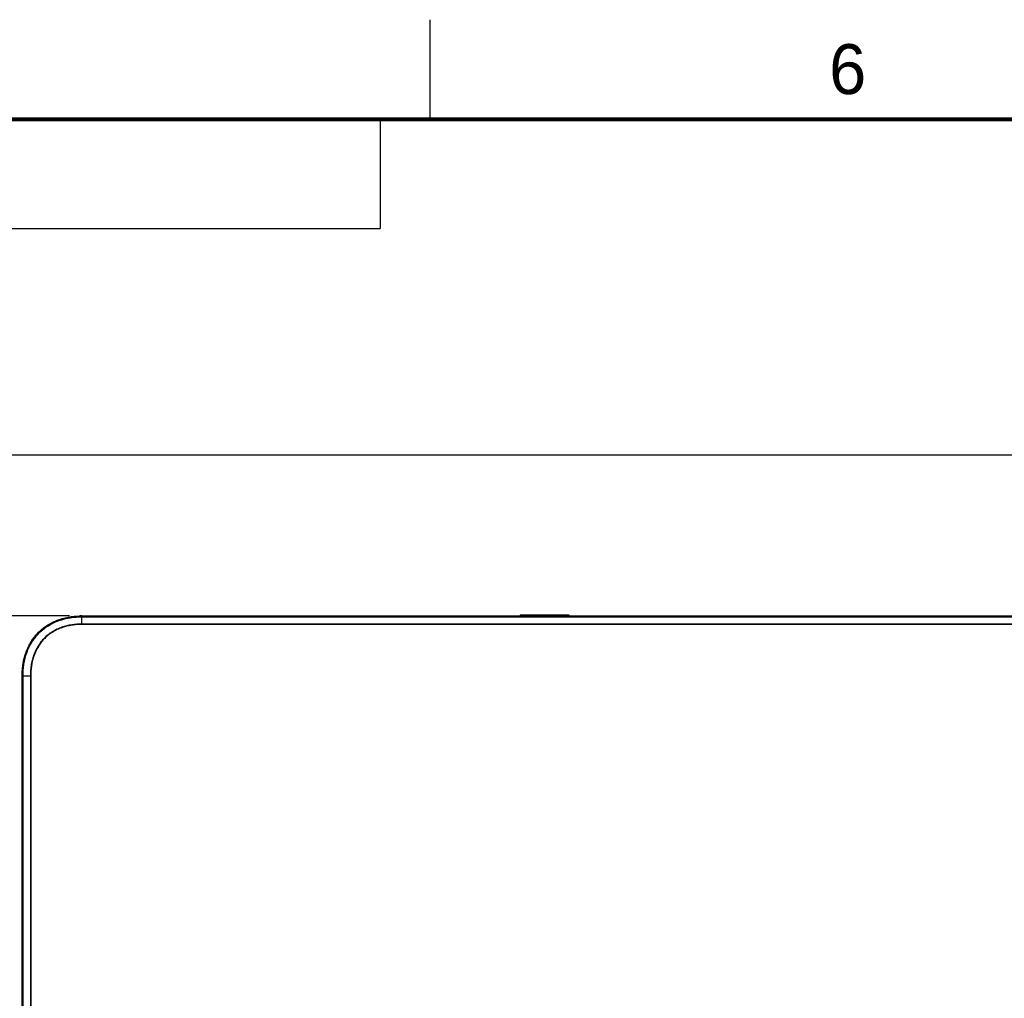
# Model space of a CAD drawing. Header units: inches. Extents: x 0 to 34, y 0 to 22.
# Tile 41 of 124: x 6.4 to 11.4, y 17.1 to 22. Entities that reach past the tile are written whole.
import ezdxf

# ---------------------------------------------------------------- set-up
doc = ezdxf.new("R2010")
doc.units = ezdxf.units.IN
doc.header["$LTSCALE"] = 1.87
doc.header["$MEASUREMENT"] = 0
doc.layers.get('0').update_dxf_attribs({"linetype": 'CONTINUOUS'})
doc.layers.add('DIMENSIONS', color=7, linetype='CONTINUOUS')
doc.styles.get("Standard").update_dxf_attribs({"font": 'txt', "width": 0.8})
doc.styles.add('TEXTSTYLE_2', font='txt')
doc.dimstyles.new('DIMSTYLE_1', dxfattribs={"dimtxt": 0.125, "dimasz": 0.18, "dimexe": 0.125, "dimexo": 0.0625, "dimgap": 0.0625, "dimtad": 0, "dimtih": 1, "dimtoh": 1, "dimdec": 3, "dimlfac": 1.333333, "dimzin": 4, "dimdsep": 46, "dimtxsty": 'STANDARD', "dimblk": '_FILLED', "dimblk1": '_FILLED', "dimblk2": '_FILLED', "dimcen": 0.09, "dimadec": 0, "dimazin": 0, "dimtp": 0.001, "dimtm": 0.001, "dimtfac": 1, "dimtdec": 3, "dimtofl": 0, "dimtmove": 0, "dimatfit": 3, "dimldrblk": '_FILLED', "dimfxl": 1, "dimtolj": 1, "dimtzin": 4, "dimarcsym": 0})

# ---------------------------------------------------------------- blocks, each defined once
blk = doc.blocks.new('_FILLED')
at = {"color": 0, "linetype": 'BYBLOCK'}
blk.add_solid([(0, 0), (-1, 0.174), (-1, -0.174)], dxfattribs=at)
blk = doc.blocks.new('*D0')
at = {"layer": 'DIMENSIONS', "color": 2, "linetype": 'CONTINUOUS'}
for p, q in [((6.6912, 19.0106), (4.4695, 19.0106)), ((4.5945, 19.0106), (4.5945, 16.3245)), ((4.5945, 13.3883), (4.5945, 16.0745)), ((6.7962, 13.3883), (4.4695, 13.3883))]:
    blk.add_line(p, q, dxfattribs=at)
at = {"layer": 'DIMENSIONS', "color": 2, "linetype": 'CONTINUOUS', "xscale": 0.18, "yscale": 0.18, "zscale": 0.18}
for p, rotation in [((4.5945, 19.0106), 90), ((4.5945, 13.3883), 270)]:
    blk.add_blockref('_FILLED', p, dxfattribs=dict(at, rotation=rotation))
at = {"layer": 'DIMENSIONS', "color": 2, "linetype": 'CONTINUOUS', "insert": (4.5945, 16.262), "char_height": 0.125, "width": 1.425, "attachment_point": 2, "line_spacing_factor": 0.9}
blk.add_mtext('7.496{\\Ftxt.shx;\\W1.000000;\\H0.125000; }[190.41]', dxfattribs=at)
blk = doc.blocks.new('*D3')
at = {"layer": 'DIMENSIONS', "color": 2, "linetype": 'CONTINUOUS'}
for p, q in [((5.7038, 19.8159), (5.7038, 20.1759)), ((13.325, 19.8159), (5.5788, 19.8159)), ((6.6912, 19.0106), (5.5788, 19.0106)), ((5.7038, 19.0106), (5.7038, 18.6506))]:
    blk.add_line(p, q, dxfattribs=at)
at = {"layer": 'DIMENSIONS', "color": 2, "linetype": 'CONTINUOUS', "xscale": 0.18, "yscale": 0.18, "zscale": 0.18}
for p, rotation in [((5.7038, 19.8159), 270), ((5.7038, 19.0106), 90)]:
    blk.add_blockref('_FILLED', p, dxfattribs=dict(at, rotation=rotation))
at = {"layer": 'DIMENSIONS', "color": 2, "linetype": 'CONTINUOUS', "insert": (5.7038, 19.4758), "char_height": 0.125, "width": 1.325, "attachment_point": 2, "line_spacing_factor": 0.9}
blk.add_mtext('1.074{\\Ftxt.shx;\\W1.000000;\\H0.125000; }[27.27]', dxfattribs=at)

msp = doc.modelspace()

# ---------------------------------------------------------------- linework, layer by layer
at = {"color": 2, "linetype": 'CONTINUOUS'}
for p, q in [((8.50002, 21.5), (8.50002, 22)), ((0.50003, 21.5), (8.25003, 21.5)), ((0.50003, 21.5), (8.25003, 21.5)), ((0.50003, 21.5), (8.25003, 21.5)), ((8.25003, 21.5), (8.25003, 20.95313)), ((8.25003, 21.5), (8.25003, 20.95313)), ((8.25003, 21.5), (8.25003, 20.95313)), ((0.50003, 20.95313), (8.25003, 20.95313)), ((0.50003, 20.95313), (8.25003, 20.95313)), ((0.50003, 20.95313), (8.25003, 20.95313))]:
    msp.add_line(p, q, dxfattribs=at)
at = {"color": 7, "linetype": 'CONTINUOUS'}
for p, q in [((8.95124, 19.01445), (8.95124, 19.01064)), ((9.19649, 19.01445), (8.95124, 19.01445)), ((9.19649, 19.01064), (9.19649, 19.01445)), ((13.65374, 18.96762), (6.75373, 18.96763)), ((6.75374, 18.9697), (6.75374, 19.01064)), ((6.75374, 19.01064), (13.65374, 19.01064)), ((6.75374, 19.007), (13.65374, 19.007)), ((6.75374, 19.00611), (13.65374, 19.00611)), ((6.75374, 18.9676), (6.75374, 18.96973)), ((13.65374, 18.9697), (6.75374, 18.9697)), ((6.4538, 13.6857), (6.4538, 18.7107)), ((6.4538, 18.7107), (6.49684, 18.7107)), ((6.45744, 13.6857), (6.45744, 18.7107)), ((6.45833, 13.6857), (6.45833, 18.7107)), ((6.49474, 18.7107), (6.49474, 13.6857)), ((6.49682, 18.71071), (6.49681, 13.6857))]:
    msp.add_line(p, q, dxfattribs=at)
at = {"color": 7, "linetype": 'CONTINUOUS', "const_width": 0.02}
msp.add_lwpolyline([(33.50002, 21.5), (0.50002, 21.5)], dxfattribs=at)
at = {"color": 7, "linetype": 'CONTINUOUS'}
for centre, radius, start, end in [((6.75371, 18.60793), 0.40278, 89.9965, 91.23436), ((6.86165, 18.7107), 0.40792, 179.68951, 180.00023)]:
    msp.add_arc(centre, radius, start, end, dxfattribs=at)
for points, knots in [([(6.45374, 18.71292), (6.45387, 18.73705), (6.45848, 18.7817), (6.47546, 18.83898), (6.50128, 18.88816), (6.53496, 18.92948), (6.57628, 18.96316), (6.62546, 18.98898), (6.68105, 19.00546), (6.72343, 19.01014), (6.74503, 19.01061)], [0, 0, 0, 0, 0.1235712, 0.2509084, 0.3782457, 0.5055829, 0.6329201, 0.7602573, 0.8875946, 1, 1, 1, 1]), ([(6.4538, 18.7107), (6.4538, 18.72065), (6.45453, 18.74055), (6.4592, 18.78007), (6.47143, 18.82853), (6.49302, 18.87374), (6.51599, 18.90629), (6.53592, 18.92858), (6.55822, 18.9485), (6.59076, 18.97145), (6.63595, 18.99302), (6.68439, 19.00525), (6.7239, 19.00991), (6.74379, 19.01064), (6.75374, 19.01064)], [0, 0, 0, 0, 0.0625397, 0.1250831, 0.250054, 0.3750009, 0.4375525, 0.5000952, 0.5626313, 0.625161, 0.750037, 0.8749495, 0.9374739, 1, 1, 1, 1]), ([(6.45744, 18.7107), (6.45744, 18.72053), (6.45815, 18.74019), (6.46275, 18.77924), (6.47481, 18.82711), (6.4961, 18.87178), (6.51878, 18.90394), (6.53846, 18.92598), (6.5605, 18.94566), (6.59266, 18.96834), (6.63733, 18.98963), (6.6852, 19.00169), (6.72425, 19.00629), (6.74391, 19.007), (6.75374, 19.007)], [0, 0, 0, 0, 0.0625376, 0.1250734, 0.250009, 0.3749078, 0.4374488, 0.4999966, 0.5625464, 0.6250901, 0.7499911, 0.8749266, 0.9374624, 1, 1, 1, 1]), ([(6.45833, 18.7107), (6.45833, 18.7205), (6.45904, 18.7401), (6.46363, 18.77903), (6.47564, 18.82676), (6.49686, 18.8713), (6.51947, 18.90337), (6.53909, 18.92535), (6.56107, 18.94496), (6.59314, 18.96757), (6.63768, 18.98879), (6.68541, 19.00081), (6.72433, 19.00539), (6.74394, 19.0061), (6.75374, 19.00611)], [0, 0, 0, 0, 0.0625376, 0.1250734, 0.2500091, 0.3749079, 0.4374488, 0.4999966, 0.5625464, 0.62509, 0.7499909, 0.8749266, 0.9374624, 1, 1, 1, 1]), ([(6.75374, 18.96975), (6.73654, 18.9698), (6.71066, 18.96787), (6.6769, 18.96104), (6.65212, 18.95366), (6.62818, 18.94389), (6.60542, 18.93159), (6.5842, 18.91678), (6.56485, 18.8996), (6.54767, 18.88024), (6.53286, 18.85902), (6.52055, 18.83626), (6.51078, 18.81232), (6.50339, 18.78753), (6.49656, 18.75378), (6.49464, 18.7279), (6.4947, 18.7107)], [0, 0, 0, 0, 0.124924, 0.1874367, 0.2499489, 0.3124571, 0.3749638, 0.437472, 0.4999839, 0.5625019, 0.6250231, 0.687543, 0.7500592, 0.8125718, 0.8750825, 1, 1, 1, 1]), ([(6.75373, 18.96763), (6.74946, 18.96764), (6.74092, 18.96752), (6.72813, 18.96681), (6.71538, 18.96558), (6.69846, 18.96326), (6.67751, 18.95902), (6.65293, 18.95171), (6.62917, 18.94203), (6.60659, 18.92983), (6.58554, 18.91515), (6.56634, 18.89811), (6.5493, 18.87891), (6.53461, 18.85785), (6.52241, 18.83527), (6.51273, 18.81151), (6.50541, 18.78693), (6.50033, 18.76179), (6.49788, 18.74057), (6.49691, 18.72352), (6.49681, 18.71498), (6.49682, 18.71071)], [0, 0, 0, 0, 0.0312543, 0.0625086, 0.0937642, 0.1250193, 0.1875173, 0.2500146, 0.312508, 0.3749998, 0.437493, 0.49999, 0.5624929, 0.6249992, 0.6875042, 0.7500055, 0.8125032, 0.8749991, 0.9374937, 0.9687472, 1, 1, 1, 1])]:
    msp.add_open_spline(points, degree=3, knots=knots, dxfattribs=at)

# ---------------------------------------------------------------- texts
at = {"color": 2, "linetype": 'CONTINUOUS', "insert": (10.50119, 21.87725), "char_height": 0.25, "width": 0.25, "attachment_point": 1, "line_spacing_factor": 0.9, "style": 'TEXTSTYLE_2'}
msp.add_mtext('6', dxfattribs=at)

# ---------------------------------------------------------------- dimensions: what is measured, and where the dimension line sits
at = {"layer": 'DIMENSIONS', "color": 2, "linetype": 'CONTINUOUS'}
for base, p2, angle, picture, middle in [((5.7038, 19.81589), (13.38749, 19.81589), 90, '*D3', (5.7038, 19.41326)), ((4.5945, 13.3883), (6.85874, 13.3883), 270, '*D0', (4.5945, 16.19947))]:
    dim = msp.add_linear_dim(base=base, p1=(6.75374, 19.01064), p2=p2, angle=angle, dimstyle='DIMSTYLE_1', dxfattribs=at)
    dim.commit()
    dim.dimension.update_dxf_attribs({"geometry": picture, "text_midpoint": middle, "dimtype": 160})

doc.saveas('drawing.dxf')
